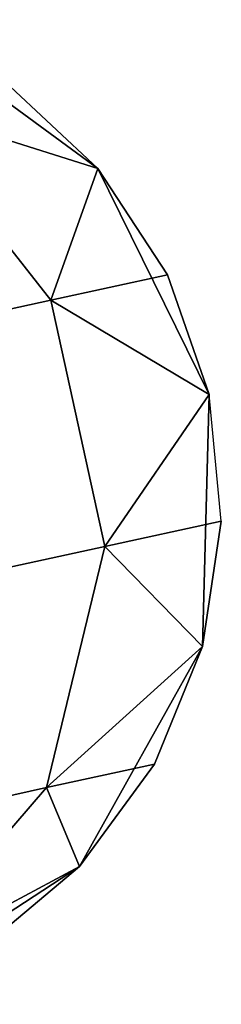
# Model space of a CAD drawing. Extents: x -91 to 91, y -91 to 262.
# Tile 65 of 256: x -58.441 to -58.058, y -13.861 to -11.991. Entities that reach past the tile are written whole.
import ezdxf

# ---------------------------------------------------------------- set-up
doc = ezdxf.new("R2010")
doc.units = 0
doc.header["$LTSCALE"] = 25.4
doc.layers.get('0').update_dxf_attribs({"linetype": 'CONTINUOUS'})

# ---------------------------------------------------------------- blocks, each defined once
blk = doc.blocks.new('ETE0_STL_1')
at = {"color": 0}
for p, q in [((-58.2922, -12.2735, 327.5076), (-58.6787, -11.9912, 327.5076)), ((-58.6787, -11.9912, 163.5076), (-58.2922, -12.2735, 163.5076)), ((-58.2922, -12.2735, 327.5076), (-58.6787, -11.9912, 327.5076)), ((-58.6787, -11.9912, 163.5076), (-58.2922, -12.2735, 163.5076)), ((-58.2922, -12.2735, 322.0076), (-58.4683, -12.1089, 322.0076)), ((-58.4683, -12.1089, 322.0076), (-58.2922, -12.2735, 327.5076)), ((-58.4683, -12.1089, 322.0076), (-58.2922, -12.2735, 327.5076)), ((-58.2922, -12.2735, 322.0076), (-58.4683, -12.1089, 322.0076)), ((-58.2922, -12.2735, 168.0076), (-58.4683, -12.1089, 168.0076)), ((-58.4683, -12.1089, 168.0076), (-58.2922, -12.2735, 163.5076)), ((-58.4683, -12.1089, 168.0076), (-58.2922, -12.2735, 163.5076)), ((-58.2922, -12.2735, 168.0076), (-58.4683, -12.1089, 168.0076)), ((-58.2922, -12.2735, 322.0076), (-58.6727, -12.1535, 320.9558)), ((-58.2922, -12.2735, 322.0076), (-58.6727, -12.1535, 320.9558)), ((-58.3815, -12.5237, 320.8707), (-58.6727, -12.1535, 320.9558)), ((-58.3815, -12.5237, 320.8707), (-58.6727, -12.1535, 320.9558)), ((-58.6727, -12.1535, 169.0594), (-58.2922, -12.2735, 168.0076)), ((-58.6727, -12.1535, 169.0594), (-58.2922, -12.2735, 168.0076)), ((-58.6727, -12.1535, 169.0594), (-58.3815, -12.5237, 169.1445)), ((-58.6727, -12.1535, 169.0594), (-58.3815, -12.5237, 169.1445)), ((-58.2922, -12.2735, 322.0076), (-58.3815, -12.5237, 320.8707)), ((-58.2922, -12.2735, 322.0076), (-58.3815, -12.5237, 320.8707)), ((-58.3815, -12.5237, 169.1445), (-58.2922, -12.2735, 168.0076)), ((-58.3815, -12.5237, 169.1445), (-58.2922, -12.2735, 168.0076)), ((-58.0811, -12.703, 327.5076), (-58.2922, -12.2735, 327.5076)), ((-58.2922, -12.2735, 163.5076), (-58.0811, -12.703, 163.5076)), ((-58.0811, -12.703, 327.5076), (-58.2922, -12.2735, 327.5076)), ((-58.1606, -12.4754, 322.0076), (-58.2922, -12.2735, 327.5076)), ((-58.1606, -12.4754, 322.0076), (-58.2922, -12.2735, 322.0076)), ((-58.2922, -12.2735, 322.0076), (-58.2922, -12.2735, 327.5076)), ((-58.1606, -12.4754, 322.0076), (-58.2922, -12.2735, 327.5076)), ((-58.2922, -12.2735, 322.0076), (-58.2922, -12.2735, 327.5076)), ((-58.1606, -12.4754, 322.0076), (-58.2922, -12.2735, 322.0076)), ((-58.1606, -12.4754, 168.0076), (-58.2922, -12.2735, 168.0076)), ((-58.2922, -12.2735, 163.5076), (-58.0811, -12.703, 163.5076)), ((-58.2922, -12.2735, 163.5076), (-58.1606, -12.4754, 168.0076)), ((-58.2922, -12.2735, 168.0076), (-58.2922, -12.2735, 163.5076)), ((-58.2922, -12.2735, 168.0076), (-58.2922, -12.2735, 163.5076)), ((-58.1606, -12.4754, 168.0076), (-58.2922, -12.2735, 168.0076)), ((-58.2922, -12.2735, 163.5076), (-58.1606, -12.4754, 168.0076)), ((-58.1606, -12.4754, 322.0076), (-58.3815, -12.5237, 320.8707)), ((-58.1606, -12.4754, 322.0076), (-58.3815, -12.5237, 320.8707)), ((-58.3815, -12.5237, 169.1445), (-58.1606, -12.4754, 168.0076)), ((-58.3815, -12.5237, 169.1445), (-58.1606, -12.4754, 168.0076)), ((-58.0811, -12.703, 327.5076), (-58.1606, -12.4754, 322.0076)), ((-58.0811, -12.703, 322.0076), (-58.1606, -12.4754, 322.0076)), ((-58.0811, -12.703, 327.5076), (-58.1606, -12.4754, 322.0076)), ((-58.0811, -12.703, 322.0076), (-58.1606, -12.4754, 322.0076)), ((-58.0811, -12.703, 168.0076), (-58.1606, -12.4754, 168.0076)), ((-58.1606, -12.4754, 168.0076), (-58.0811, -12.703, 163.5076)), ((-58.0811, -12.703, 168.0076), (-58.1606, -12.4754, 168.0076)), ((-58.1606, -12.4754, 168.0076), (-58.0811, -12.703, 163.5076)), ((-58.3815, -12.5237, 320.8707), (-59.0107, -12.6611, 319.9068)), ((-58.3815, -12.5237, 320.8707), (-59.0107, -12.6611, 319.9068)), ((-59.0107, -12.6611, 170.1084), (-58.3815, -12.5237, 169.1445)), ((-59.0107, -12.6611, 170.1084), (-58.3815, -12.5237, 169.1445)), ((-58.0811, -12.703, 322.0076), (-58.3815, -12.5237, 320.8707)), ((-58.0811, -12.703, 322.0076), (-58.3815, -12.5237, 320.8707)), ((-58.2794, -12.9913, 320.8707), (-58.3815, -12.5237, 320.8707)), ((-58.2794, -12.9913, 320.8707), (-58.3815, -12.5237, 320.8707)), ((-58.3815, -12.5237, 169.1445), (-58.0811, -12.703, 168.0076)), ((-58.3815, -12.5237, 169.1445), (-58.0811, -12.703, 168.0076)), ((-58.3815, -12.5237, 169.1445), (-58.2794, -12.9913, 169.1445)), ((-58.3815, -12.5237, 169.1445), (-58.2794, -12.9913, 169.1445)), ((-58.0811, -12.703, 322.0076), (-58.2794, -12.9913, 320.8707)), ((-58.0811, -12.703, 322.0076), (-58.2794, -12.9913, 320.8707)), ((-58.2794, -12.9913, 169.1445), (-58.0811, -12.703, 168.0076)), ((-58.2794, -12.9913, 169.1445), (-58.0811, -12.703, 168.0076)), ((-58.0938, -13.1815, 327.5076), (-58.0811, -12.703, 327.5076)), ((-58.0811, -12.703, 163.5076), (-58.0938, -13.1815, 163.5076)), ((-58.0938, -13.1815, 327.5076), (-58.0811, -12.703, 327.5076)), ((-58.0811, -12.703, 163.5076), (-58.0938, -13.1815, 163.5076)), ((-58.0584, -12.943, 322.0076), (-58.0811, -12.703, 327.5076)), ((-58.0584, -12.943, 322.0076), (-58.0811, -12.703, 327.5076)), ((-58.0584, -12.943, 322.0076), (-58.0811, -12.703, 322.0076)), ((-58.0811, -12.703, 322.0076), (-58.0811, -12.703, 327.5076)), ((-58.0811, -12.703, 322.0076), (-58.0811, -12.703, 327.5076)), ((-58.0584, -12.943, 322.0076), (-58.0811, -12.703, 322.0076)), ((-58.0584, -12.943, 168.0076), (-58.0811, -12.703, 168.0076)), ((-58.0811, -12.703, 168.0076), (-58.0811, -12.703, 163.5076)), ((-58.0811, -12.703, 168.0076), (-58.0811, -12.703, 163.5076)), ((-58.0584, -12.943, 168.0076), (-58.0811, -12.703, 168.0076)), ((-58.0584, -12.943, 168.0076), (-58.0811, -12.703, 163.5076)), ((-58.0584, -12.943, 168.0076), (-58.0811, -12.703, 163.5076)), ((-58.0584, -12.943, 322.0076), (-58.2794, -12.9913, 320.8707)), ((-58.0584, -12.943, 322.0076), (-58.2794, -12.9913, 320.8707)), ((-58.2794, -12.9913, 169.1445), (-58.0584, -12.943, 168.0076)), ((-58.2794, -12.9913, 169.1445), (-58.0584, -12.943, 168.0076)), ((-58.0938, -13.1815, 322.0076), (-58.0584, -12.943, 322.0076)), ((-58.0584, -12.943, 322.0076), (-58.0938, -13.1815, 327.5076)), ((-58.0584, -12.943, 322.0076), (-58.0938, -13.1815, 327.5076)), ((-58.0938, -13.1815, 322.0076), (-58.0584, -12.943, 322.0076)), ((-58.0938, -13.1815, 168.0076), (-58.0584, -12.943, 168.0076)), ((-58.0584, -12.943, 168.0076), (-58.0938, -13.1815, 163.5076)), ((-58.0584, -12.943, 168.0076), (-58.0938, -13.1815, 163.5076)), ((-58.0938, -13.1815, 168.0076), (-58.0584, -12.943, 168.0076)), ((-58.2794, -12.9913, 320.8707), (-58.9085, -13.1287, 319.9068)), ((-58.2794, -12.9913, 320.8707), (-58.9085, -13.1287, 319.9068)), ((-58.9085, -13.1287, 170.1084), (-58.2794, -12.9913, 169.1445)), ((-58.9085, -13.1287, 170.1084), (-58.2794, -12.9913, 169.1445)), ((-58.3897, -13.4492, 320.9558), (-58.2794, -12.9913, 320.8707)), ((-58.3897, -13.4492, 320.9558), (-58.2794, -12.9913, 320.8707)), ((-58.2794, -12.9913, 169.1445), (-58.3897, -13.4492, 169.0594)), ((-58.2794, -12.9913, 169.1445), (-58.3897, -13.4492, 169.0594)), ((-58.0938, -13.1815, 322.0076), (-58.2794, -12.9913, 320.8707)), ((-58.0938, -13.1815, 322.0076), (-58.2794, -12.9913, 320.8707)), ((-58.2794, -12.9913, 169.1445), (-58.0938, -13.1815, 168.0076)), ((-58.2794, -12.9913, 169.1445), (-58.0938, -13.1815, 168.0076)), ((-58.0938, -13.1815, 322.0076), (-58.3897, -13.4492, 320.9558)), ((-58.0938, -13.1815, 322.0076), (-58.3897, -13.4492, 320.9558)), ((-58.3897, -13.4492, 169.0594), (-58.0938, -13.1815, 168.0076)), ((-58.3897, -13.4492, 169.0594), (-58.0938, -13.1815, 168.0076)), ((-58.3275, -13.5992, 327.5076), (-58.0938, -13.1815, 327.5076)), ((-58.0938, -13.1815, 163.5076), (-58.3275, -13.5992, 163.5076)), ((-58.3275, -13.5992, 327.5076), (-58.0938, -13.1815, 327.5076)), ((-58.0938, -13.1815, 163.5076), (-58.3275, -13.5992, 163.5076)), ((-58.1853, -13.4045, 322.0076), (-58.0938, -13.1815, 327.5076)), ((-58.1853, -13.4045, 322.0076), (-58.0938, -13.1815, 322.0076)), ((-58.1853, -13.4045, 322.0076), (-58.0938, -13.1815, 327.5076)), ((-58.1853, -13.4045, 322.0076), (-58.0938, -13.1815, 322.0076)), ((-58.1853, -13.4045, 168.0076), (-58.0938, -13.1815, 168.0076)), ((-58.0938, -13.1815, 163.5076), (-58.1853, -13.4045, 168.0076)), ((-58.1853, -13.4045, 168.0076), (-58.0938, -13.1815, 168.0076)), ((-58.0938, -13.1815, 163.5076), (-58.1853, -13.4045, 168.0076)), ((-58.0938, -13.1815, 322.0076), (-58.0938, -13.1815, 327.5076)), ((-58.0938, -13.1815, 322.0076), (-58.0938, -13.1815, 327.5076)), ((-58.0938, -13.1815, 168.0076), (-58.0938, -13.1815, 163.5076)), ((-58.0938, -13.1815, 168.0076), (-58.0938, -13.1815, 163.5076)), ((-58.1853, -13.4045, 322.0076), (-58.3897, -13.4492, 320.9558)), ((-58.1853, -13.4045, 322.0076), (-58.3897, -13.4492, 320.9558)), ((-58.3897, -13.4492, 169.0594), (-58.1853, -13.4045, 168.0076)), ((-58.3897, -13.4492, 169.0594), (-58.1853, -13.4045, 168.0076)), ((-58.3275, -13.5992, 322.0076), (-58.1853, -13.4045, 322.0076)), ((-58.1853, -13.4045, 322.0076), (-58.3275, -13.5992, 327.5076)), ((-58.1853, -13.4045, 322.0076), (-58.3275, -13.5992, 327.5076)), ((-58.3275, -13.5992, 322.0076), (-58.1853, -13.4045, 322.0076)), ((-58.3275, -13.5992, 168.0076), (-58.1853, -13.4045, 168.0076)), ((-58.1853, -13.4045, 168.0076), (-58.3275, -13.5992, 163.5076)), ((-58.1853, -13.4045, 168.0076), (-58.3275, -13.5992, 163.5076)), ((-58.3275, -13.5992, 168.0076), (-58.1853, -13.4045, 168.0076)), ((-58.3897, -13.4492, 320.9558), (-58.9718, -13.5763, 320.0641)), ((-58.3897, -13.4492, 320.9558), (-58.9718, -13.5763, 320.0641)), ((-58.9718, -13.5763, 169.9511), (-58.3897, -13.4492, 169.0594)), ((-58.9718, -13.5763, 169.9511), (-58.3897, -13.4492, 169.0594)), ((-58.6872, -13.7925, 321.1065), (-58.3897, -13.4492, 320.9558)), ((-58.6872, -13.7925, 321.1065), (-58.3897, -13.4492, 320.9558)), ((-58.3897, -13.4492, 169.0594), (-58.6872, -13.7925, 168.9087)), ((-58.3897, -13.4492, 169.0594), (-58.6872, -13.7925, 168.9087)), ((-58.3275, -13.5992, 322.0076), (-58.3897, -13.4492, 320.9558)), ((-58.3275, -13.5992, 322.0076), (-58.3897, -13.4492, 320.9558)), ((-58.3897, -13.4492, 169.0594), (-58.3275, -13.5992, 168.0076)), ((-58.3897, -13.4492, 169.0594), (-58.3275, -13.5992, 168.0076)), ((-58.7285, -13.8606, 327.5076), (-58.3275, -13.5992, 327.5076)), ((-58.3275, -13.5992, 163.5076), (-58.7285, -13.8606, 163.5076)), ((-58.7285, -13.8606, 327.5076), (-58.3275, -13.5992, 327.5076)), ((-58.3275, -13.5992, 163.5076), (-58.7285, -13.8606, 163.5076)), ((-58.3275, -13.5992, 322.0076), (-58.6872, -13.7925, 321.1065)), ((-58.3275, -13.5992, 322.0076), (-58.6872, -13.7925, 321.1065)), ((-58.6872, -13.7925, 168.9087), (-58.3275, -13.5992, 168.0076)), ((-58.6872, -13.7925, 168.9087), (-58.3275, -13.5992, 168.0076)), ((-58.5121, -13.7542, 322.0076), (-58.3275, -13.5992, 327.5076)), ((-58.5121, -13.7542, 322.0076), (-58.3275, -13.5992, 322.0076)), ((-58.5121, -13.7542, 322.0076), (-58.3275, -13.5992, 327.5076)), ((-58.5121, -13.7542, 322.0076), (-58.3275, -13.5992, 322.0076)), ((-58.5121, -13.7542, 168.0076), (-58.3275, -13.5992, 168.0076)), ((-58.3275, -13.5992, 163.5076), (-58.5121, -13.7542, 168.0076)), ((-58.5121, -13.7542, 168.0076), (-58.3275, -13.5992, 168.0076)), ((-58.3275, -13.5992, 163.5076), (-58.5121, -13.7542, 168.0076)), ((-58.3275, -13.5992, 322.0076), (-58.3275, -13.5992, 327.5076)), ((-58.3275, -13.5992, 322.0076), (-58.3275, -13.5992, 327.5076)), ((-58.3275, -13.5992, 168.0076), (-58.3275, -13.5992, 163.5076)), ((-58.3275, -13.5992, 168.0076), (-58.3275, -13.5992, 163.5076))]:
    blk.add_line(p, q, dxfattribs=at)

msp = doc.modelspace()

# ---------------------------------------------------------------- block references
at = {"color": 253}
msp.add_blockref('ETE0_STL_1', (0, 0), dxfattribs=at)

doc.saveas('drawing.dxf')
